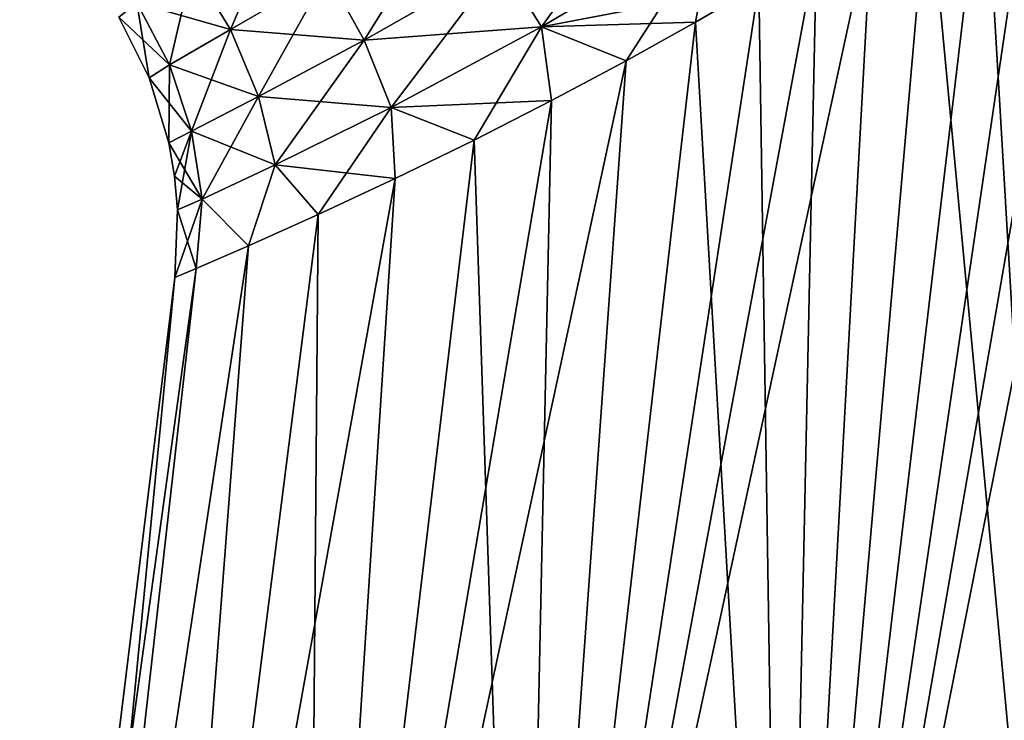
# Model space of a CAD drawing. Header units: millimetres. Extents: x -68 to 68, y -375 to 321.
# Tile 5 of 48: x -28 to -14, y 28 to 38. Entities that reach past the tile are written whole.
import ezdxf

# ---------------------------------------------------------------- set-up
doc = ezdxf.new("R2010")
doc.units = ezdxf.units.MM
doc.header["$LTSCALE"] = 33.374815
for name, color, linetype in [('12', 7, 'CONTINUOUS'), ('15', 7, 'CONTINUOUS'), ('19', 7, 'CONTINUOUS'), ('8', 7, 'CONTINUOUS')]:
    doc.layers.add(name, color=color, linetype=linetype)

msp = doc.modelspace()

# ---------------------------------------------------------------- linework, layer by layer
at = {"layer": '12', "color": 7, "linetype": 'CONTINUOUS', "true_color": 0xe0f2ff}
for points in [[(-21.25, 38.925, -14.33), (-18.921, 40.38, -16.89), (-20.654, 37.966, -15.194), (-21.25, 38.925, -14.33)], [(-20.654, 37.966, -15.194), (-18.921, 40.38, -16.89), (-18.115, 39.476, -17.85), (-20.654, 37.966, -15.194)], [(-23.819, 38.754, -10.542), (-21.96, 39.876, -13.433), (-23.275, 37.772, -11.261), (-23.819, 38.754, -10.542)], [(-23.275, 37.772, -11.261), (-21.96, 39.876, -13.433), (-21.25, 38.925, -14.33), (-23.275, 37.772, -11.261)], [(-25.815, 38.849, -6.783), (-24.505, 39.667, -9.822), (-25.247, 37.928, -7.281), (-25.815, 38.849, -6.783)], [(-25.247, 37.928, -7.281), (-24.505, 39.667, -9.822), (-23.819, 38.754, -10.542), (-25.247, 37.928, -7.281)], [(-19.405, 37.465, -16.817), (-20.654, 37.966, -15.194), (-18.115, 39.476, -17.85), (-19.405, 37.465, -16.817)], [(-18.379, 38.038, -17.832), (-19.405, 37.465, -16.817), (-18.115, 39.476, -17.85), (-18.379, 38.038, -17.832)], [(-17.446, 38.582, -18.655), (-18.379, 38.038, -17.832), (-18.115, 39.476, -17.85), (-17.446, 38.582, -18.655)], [(-26.634, 38.322, -3.475), (-25.815, 38.849, -6.783), (-26.148, 37.408, -3.728), (-26.634, 38.322, -3.475)], [(-26.148, 37.408, -3.728), (-25.815, 38.849, -6.783), (-25.247, 37.928, -7.281), (-26.148, 37.408, -3.728)], [(-23.275, 37.772, -11.261), (-21.25, 38.925, -14.33), (-22.874, 36.777, -11.956), (-23.275, 37.772, -11.261)], [(-22.874, 36.777, -11.956), (-21.25, 38.925, -14.33), (-20.654, 37.966, -15.194), (-22.874, 36.777, -11.956)], [(-25.247, 37.928, -7.281), (-23.819, 38.754, -10.542), (-24.836, 36.938, -7.774), (-25.247, 37.928, -7.281)], [(-24.836, 36.938, -7.774), (-23.819, 38.754, -10.542), (-23.275, 37.772, -11.261), (-24.836, 36.938, -7.774)], [(-26.897, 38.11, 0), (-26.634, 38.322, -3.475), (-26.451, 37.214, 0), (-26.897, 38.11, 0)], [(-26.451, 37.214, 0), (-26.634, 38.322, -3.475), (-26.148, 37.408, -3.728), (-26.451, 37.214, 0)], [(-21.651, 36.295, -14.071), (-22.874, 36.777, -11.956), (-20.654, 37.966, -15.194), (-21.651, 36.295, -14.071)], [(-20.505, 36.879, -15.577), (-21.651, 36.295, -14.071), (-20.654, 37.966, -15.194), (-20.505, 36.879, -15.577)], [(-19.405, 37.465, -16.817), (-20.505, 36.879, -15.577), (-20.654, 37.966, -15.194), (-19.405, 37.465, -16.817)], [(-26.148, 37.408, -3.728), (-25.247, 37.928, -7.281), (-25.822, 36.429, -3.975), (-26.148, 37.408, -3.728)], [(-25.822, 36.429, -3.975), (-25.247, 37.928, -7.281), (-24.836, 36.938, -7.774), (-25.822, 36.429, -3.975)], [(-24.836, 36.938, -7.774), (-23.275, 37.772, -11.261), (-24.587, 35.929, -8.248), (-24.836, 36.938, -7.774)], [(-24.587, 35.929, -8.248), (-23.275, 37.772, -11.261), (-22.874, 36.777, -11.956), (-24.587, 35.929, -8.248)], [(-26.451, 37.214, 0), (-26.148, 37.408, -3.728), (-26.16, 36.257, 0), (-26.451, 37.214, 0)], [(-26.16, 36.257, 0), (-26.148, 37.408, -3.728), (-25.822, 36.429, -3.975), (-26.16, 36.257, 0)], [(-25.822, 36.429, -3.975), (-24.836, 36.938, -7.774), (-25.665, 35.424, -4.207), (-25.822, 36.429, -3.975)], [(-25.665, 35.424, -4.207), (-24.836, 36.938, -7.774), (-24.587, 35.929, -8.248), (-25.665, 35.424, -4.207)], [(-23.955, 35.196, -9.996), (-24.587, 35.929, -8.248), (-22.874, 36.777, -11.956), (-23.955, 35.196, -9.996)], [(-22.818, 35.727, -12.236), (-23.955, 35.196, -9.996), (-22.874, 36.777, -11.956), (-22.818, 35.727, -12.236)], [(-21.651, 36.295, -14.071), (-22.818, 35.727, -12.236), (-22.874, 36.777, -11.956), (-21.651, 36.295, -14.071)], [(-26.16, 36.257, 0), (-25.822, 36.429, -3.975), (-26.076, 35.762, 0), (-26.16, 36.257, 0)], [(-26.076, 35.762, 0), (-25.822, 36.429, -3.975), (-26.033, 35.264, 0), (-26.076, 35.762, 0)], [(-26.033, 35.264, 0), (-25.822, 36.429, -3.975), (-25.665, 35.424, -4.207), (-26.033, 35.264, 0)], [(-24.98, 34.736, -7.258), (-25.665, 35.424, -4.207), (-24.587, 35.929, -8.248), (-24.98, 34.736, -7.258)], [(-23.955, 35.196, -9.996), (-24.98, 34.736, -7.258), (-24.587, 35.929, -8.248), (-23.955, 35.196, -9.996)], [(-25.757, 34.399, -3.926), (-26.071, 34.266), (-25.665, 35.424, -4.207), (-25.757, 34.399, -3.926)], [(-26.071, 34.266), (-26.033, 35.264, 0), (-25.665, 35.424, -4.207), (-26.071, 34.266)], [(-24.98, 34.736, -7.258), (-25.757, 34.399, -3.926), (-25.665, 35.424, -4.207), (-24.98, 34.736, -7.258)]]:
    msp.add_3dface(points, dxfattribs=at)
at = {"layer": '15', "color": 7, "linetype": 'CONTINUOUS', "true_color": 0xe0f2ff}
for points in [[(-14.115, 40.755, 20.966), (-12.642, 15.61, 25.388), (-13.303, 41.35, 21.404), (-14.115, 40.755, 20.966)], [(-14.946, 40.176, 20.47), (-12.642, 15.61, 25.388), (-14.115, 40.755, 20.966), (-14.946, 40.176, 20.47)], [(-17.092, 15.61, 22.633), (-12.642, 15.61, 25.388), (-14.946, 40.176, 20.47), (-17.092, 15.61, 22.633)], [(-15.771, 39.626, 19.927), (-17.092, 15.61, 22.633), (-14.946, 40.176, 20.47), (-15.771, 39.626, 19.927)], [(-16.591, 39.104, 19.335), (-17.092, 15.61, 22.633), (-15.771, 39.626, 19.927), (-16.591, 39.104, 19.335)], [(-17.446, 38.582, 18.655), (-17.092, 15.61, 22.633), (-16.591, 39.104, 19.335), (-17.446, 38.582, 18.655)], [(-18.379, 38.038, 17.832), (-17.092, 15.61, 22.633), (-17.446, 38.582, 18.655), (-18.379, 38.038, 17.832)], [(-20.96, 15.61, 19.107), (-17.092, 15.61, 22.633), (-18.379, 38.038, 17.832), (-20.96, 15.61, 19.107)], [(-19.405, 37.465, 16.817), (-20.96, 15.61, 19.107), (-18.379, 38.038, 17.832), (-19.405, 37.465, 16.817)], [(-20.505, 36.879, 15.577), (-20.96, 15.61, 19.107), (-19.405, 37.465, 16.817), (-20.505, 36.879, 15.577)], [(-21.651, 36.295, 14.071), (-20.96, 15.61, 19.107), (-20.505, 36.879, 15.577), (-21.651, 36.295, 14.071)], [(-24.114, 15.61, 14.931), (-20.96, 15.61, 19.107), (-21.651, 36.295, 14.071), (-24.114, 15.61, 14.931)], [(-22.818, 35.727, 12.236), (-24.114, 15.61, 14.931), (-21.651, 36.295, 14.071), (-22.818, 35.727, 12.236)], [(-23.955, 35.196, 9.996), (-24.114, 15.61, 14.931), (-22.818, 35.727, 12.236), (-23.955, 35.196, 9.996)], [(-26.447, 15.61, 10.245), (-24.114, 15.61, 14.931), (-23.955, 35.196, 9.996), (-26.447, 15.61, 10.245)], [(-24.98, 34.736, 7.258), (-26.447, 15.61, 10.245), (-23.955, 35.196, 9.996), (-24.98, 34.736, 7.258)], [(-27.879, 15.61, 5.211), (-26.447, 15.61, 10.245), (-24.98, 34.736, 7.258), (-27.879, 15.61, 5.211)], [(-25.757, 34.399, 3.926), (-27.879, 15.61, 5.211), (-24.98, 34.736, 7.258), (-25.757, 34.399, 3.926)], [(-26.071, 34.266), (-27.879, 15.61, 5.211), (-25.757, 34.399, 3.926), (-26.071, 34.266)], [(-26.071, 34.266), (-28.362, 15.61), (-27.879, 15.61, 5.211), (-26.071, 34.266)]]:
    msp.add_3dface(points, dxfattribs=at)
at = {"layer": '19', "color": 7, "linetype": 'CONTINUOUS', "true_color": 0xe0f2ff}
for points in [[(-18.115, 39.476, 17.85), (-21.25, 38.925, 14.33), (-20.654, 37.966, 15.194), (-18.115, 39.476, 17.85)], [(-17.446, 38.582, 18.655), (-18.115, 39.476, 17.85), (-20.654, 37.966, 15.194), (-17.446, 38.582, 18.655)], [(-25.815, 38.849, 6.783), (-26.634, 38.322, 3.475), (-25.247, 37.928, 7.281), (-25.815, 38.849, 6.783)], [(-23.819, 38.754, 10.542), (-25.815, 38.849, 6.783), (-25.247, 37.928, 7.281), (-23.819, 38.754, 10.542)], [(-21.25, 38.925, 14.33), (-23.819, 38.754, 10.542), (-23.275, 37.772, 11.261), (-21.25, 38.925, 14.33)], [(-21.25, 38.925, 14.33), (-23.275, 37.772, 11.261), (-20.654, 37.966, 15.194), (-21.25, 38.925, 14.33)], [(-23.819, 38.754, 10.542), (-25.247, 37.928, 7.281), (-23.275, 37.772, 11.261), (-23.819, 38.754, 10.542)], [(-18.379, 38.038, 17.832), (-17.446, 38.582, 18.655), (-20.654, 37.966, 15.194), (-18.379, 38.038, 17.832)], [(-26.634, 38.322, 3.475), (-26.897, 38.11, 0), (-26.148, 37.408, 3.728), (-26.634, 38.322, 3.475)], [(-25.247, 37.928, 7.281), (-26.634, 38.322, 3.475), (-26.148, 37.408, 3.728), (-25.247, 37.928, 7.281)], [(-26.897, 38.11, 0), (-26.451, 37.214, 0), (-26.148, 37.408, 3.728), (-26.897, 38.11, 0)], [(-20.654, 37.966, 15.194), (-23.275, 37.772, 11.261), (-22.874, 36.777, 11.956), (-20.654, 37.966, 15.194)], [(-20.505, 36.879, 15.577), (-20.654, 37.966, 15.194), (-22.874, 36.777, 11.956), (-20.505, 36.879, 15.577)], [(-19.405, 37.465, 16.817), (-18.379, 38.038, 17.832), (-20.654, 37.966, 15.194), (-19.405, 37.465, 16.817)], [(-20.505, 36.879, 15.577), (-19.405, 37.465, 16.817), (-20.654, 37.966, 15.194), (-20.505, 36.879, 15.577)], [(-25.247, 37.928, 7.281), (-26.148, 37.408, 3.728), (-24.836, 36.938, 7.774), (-25.247, 37.928, 7.281)], [(-23.275, 37.772, 11.261), (-25.247, 37.928, 7.281), (-24.836, 36.938, 7.774), (-23.275, 37.772, 11.261)], [(-23.275, 37.772, 11.261), (-24.836, 36.938, 7.774), (-22.874, 36.777, 11.956), (-23.275, 37.772, 11.261)], [(-26.148, 37.408, 3.728), (-26.451, 37.214, 0), (-25.822, 36.429, 3.975), (-26.148, 37.408, 3.728)], [(-24.836, 36.938, 7.774), (-26.148, 37.408, 3.728), (-25.822, 36.429, 3.975), (-24.836, 36.938, 7.774)], [(-26.451, 37.214, 0), (-26.16, 36.257, 0), (-25.822, 36.429, 3.975), (-26.451, 37.214, 0)], [(-24.836, 36.938, 7.774), (-25.822, 36.429, 3.975), (-24.587, 35.929, 8.248), (-24.836, 36.938, 7.774)], [(-22.874, 36.777, 11.956), (-24.836, 36.938, 7.774), (-24.587, 35.929, 8.248), (-22.874, 36.777, 11.956)], [(-21.651, 36.295, 14.071), (-20.505, 36.879, 15.577), (-22.874, 36.777, 11.956), (-21.651, 36.295, 14.071)], [(-22.818, 35.727, 12.236), (-22.874, 36.777, 11.956), (-24.587, 35.929, 8.248), (-22.818, 35.727, 12.236)], [(-22.818, 35.727, 12.236), (-21.651, 36.295, 14.071), (-22.874, 36.777, 11.956), (-22.818, 35.727, 12.236)], [(-25.822, 36.429, 3.975), (-26.16, 36.257, 0), (-25.665, 35.424, 4.207), (-25.822, 36.429, 3.975)], [(-24.587, 35.929, 8.248), (-25.822, 36.429, 3.975), (-25.665, 35.424, 4.207), (-24.587, 35.929, 8.248)], [(-26.16, 36.257, 0), (-26.076, 35.762, 0), (-25.665, 35.424, 4.207), (-26.16, 36.257, 0)], [(-24.98, 34.736, 7.258), (-24.587, 35.929, 8.248), (-25.665, 35.424, 4.207), (-24.98, 34.736, 7.258)], [(-24.98, 34.736, 7.258), (-23.955, 35.196, 9.996), (-24.587, 35.929, 8.248), (-24.98, 34.736, 7.258)], [(-23.955, 35.196, 9.996), (-22.818, 35.727, 12.236), (-24.587, 35.929, 8.248), (-23.955, 35.196, 9.996)], [(-26.076, 35.762, 0), (-26.033, 35.264, 0), (-25.665, 35.424, 4.207), (-26.076, 35.762, 0)], [(-26.033, 35.264, 0), (-25.757, 34.399, 3.926), (-25.665, 35.424, 4.207), (-26.033, 35.264, 0)], [(-25.757, 34.399, 3.926), (-24.98, 34.736, 7.258), (-25.665, 35.424, 4.207), (-25.757, 34.399, 3.926)], [(-26.033, 35.264, 0), (-26.071, 34.266), (-25.757, 34.399, 3.926), (-26.033, 35.264, 0)]]:
    msp.add_3dface(points, dxfattribs=at)
at = {"layer": '8', "color": 7, "linetype": 'CONTINUOUS', "true_color": 0xe0f2ff}
for points in [[(-12.642, 15.61, -25.388), (-17.092, 15.61, -22.633), (-11.749, 42.587, -22.123), (-12.642, 15.61, -25.388)], [(-11.749, 42.587, -22.123), (-17.092, 15.61, -22.633), (-12.52, 41.956, -21.785), (-11.749, 42.587, -22.123)], [(-12.52, 41.956, -21.785), (-17.092, 15.61, -22.633), (-13.303, 41.35, -21.404), (-12.52, 41.956, -21.785)], [(-13.303, 41.35, -21.404), (-17.092, 15.61, -22.633), (-14.115, 40.755, -20.966), (-13.303, 41.35, -21.404)], [(-14.115, 40.755, -20.966), (-17.092, 15.61, -22.633), (-14.946, 40.176, -20.47), (-14.115, 40.755, -20.966)], [(-14.946, 40.176, -20.47), (-17.092, 15.61, -22.633), (-15.771, 39.626, -19.927), (-14.946, 40.176, -20.47)], [(-17.092, 15.61, -22.633), (-20.96, 15.61, -19.107), (-15.771, 39.626, -19.927), (-17.092, 15.61, -22.633)], [(-15.771, 39.626, -19.927), (-20.96, 15.61, -19.107), (-16.591, 39.104, -19.335), (-15.771, 39.626, -19.927)], [(-16.591, 39.104, -19.335), (-20.96, 15.61, -19.107), (-17.446, 38.582, -18.655), (-16.591, 39.104, -19.335)], [(-17.446, 38.582, -18.655), (-20.96, 15.61, -19.107), (-18.379, 38.038, -17.832), (-17.446, 38.582, -18.655)], [(-18.379, 38.038, -17.832), (-20.96, 15.61, -19.107), (-19.405, 37.465, -16.817), (-18.379, 38.038, -17.832)], [(-20.96, 15.61, -19.107), (-24.114, 15.61, -14.931), (-19.405, 37.465, -16.817), (-20.96, 15.61, -19.107)], [(-19.405, 37.465, -16.817), (-24.114, 15.61, -14.931), (-20.505, 36.879, -15.577), (-19.405, 37.465, -16.817)], [(-20.505, 36.879, -15.577), (-24.114, 15.61, -14.931), (-21.651, 36.295, -14.071), (-20.505, 36.879, -15.577)], [(-21.651, 36.295, -14.071), (-24.114, 15.61, -14.931), (-22.818, 35.727, -12.236), (-21.651, 36.295, -14.071)], [(-24.114, 15.61, -14.931), (-26.447, 15.61, -10.245), (-22.818, 35.727, -12.236), (-24.114, 15.61, -14.931)], [(-22.818, 35.727, -12.236), (-26.447, 15.61, -10.245), (-23.955, 35.196, -9.996), (-22.818, 35.727, -12.236)], [(-23.955, 35.196, -9.996), (-26.447, 15.61, -10.245), (-24.98, 34.736, -7.258), (-23.955, 35.196, -9.996)], [(-26.447, 15.61, -10.245), (-27.879, 15.61, -5.211), (-24.98, 34.736, -7.258), (-26.447, 15.61, -10.245)], [(-24.98, 34.736, -7.258), (-27.879, 15.61, -5.211), (-25.757, 34.399, -3.926), (-24.98, 34.736, -7.258)], [(-27.879, 15.61, -5.211), (-28.362, 15.61), (-25.757, 34.399, -3.926), (-27.879, 15.61, -5.211)], [(-25.757, 34.399, -3.926), (-28.362, 15.61), (-26.071, 34.266), (-25.757, 34.399, -3.926)]]:
    msp.add_3dface(points, dxfattribs=at)

doc.saveas('drawing.dxf')
